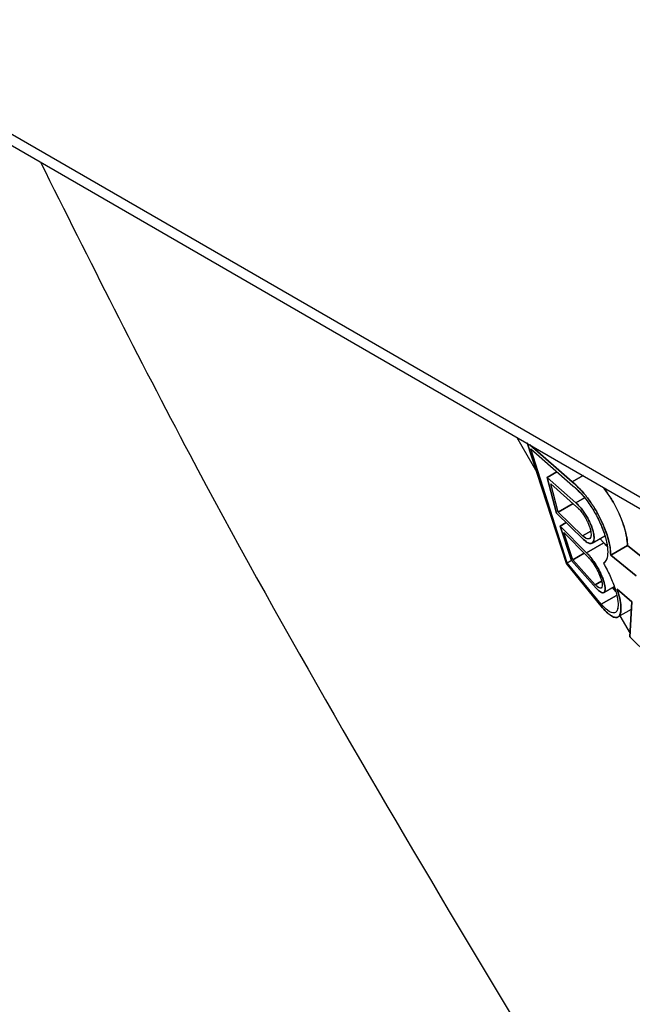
# Model space of a CAD drawing. Header units: inches. Extents: x 0.6 to 33.8, y 0 to 21.7.
# Tile 141 of 204: x 28.379 to 28.58, y 12.554 to 12.876. Entities that reach past the tile are written whole.
import ezdxf

# ---------------------------------------------------------------- set-up
doc = ezdxf.new("R2010")
doc.units = ezdxf.units.IN
doc.header["$MEASUREMENT"] = 0

msp = doc.modelspace()

# ---------------------------------------------------------------- linework, layer by layer
at = {"color": 7, "linetype": 'Continuous'}
for p, q in [((27.21681, 13.50779), (28.90776, 12.53163)), ((27.22444, 13.49962), (28.91539, 12.52346)), ((28.54173, 12.73916), (28.54828, 12.72781)), ((28.54515, 12.73742), (28.55803, 12.69791)), ((28.55803, 12.69791), (28.54515, 12.73742)), ((28.55992, 12.72459), (28.54597, 12.73672)), ((28.54597, 12.73672), (28.55992, 12.72459)), ((28.54635, 12.73536), (28.56013, 12.72333)), ((28.55827, 12.69804), (28.54635, 12.73536)), ((28.55827, 12.69804), (28.54635, 12.73536)), ((28.54635, 12.73536), (28.56013, 12.72333)), ((28.54706, 12.73577), (28.54733, 12.73593)), ((28.54733, 12.73593), (28.54706, 12.73577)), ((28.5549, 12.72789), (28.55172, 12.72606)), ((28.55172, 12.72606), (28.5549, 12.72789)), ((28.55172, 12.72606), (28.5611, 12.7177)), ((28.5547, 12.71436), (28.55172, 12.72606)), ((28.5611, 12.7177), (28.55172, 12.72606)), ((28.55172, 12.72606), (28.5547, 12.71436)), ((28.55524, 12.71467), (28.55291, 12.72399)), ((28.55291, 12.72399), (28.56134, 12.71645)), ((28.55524, 12.71467), (28.55291, 12.72399)), ((28.55291, 12.72399), (28.56134, 12.71645)), ((28.56344, 12.72663), (28.55992, 12.72459)), ((28.55992, 12.72459), (28.56344, 12.72663)), ((28.56084, 12.72375), (28.56084, 12.72375)), ((28.56084, 12.72375), (28.56084, 12.72375)), ((28.55524, 12.71467), (28.56016, 12.71751)), ((28.56016, 12.71751), (28.55529, 12.7147)), ((28.5611, 12.7177), (28.56392, 12.71933)), ((28.56392, 12.71933), (28.5611, 12.7177)), ((28.5547, 12.71436), (28.55478, 12.71441)), ((28.55478, 12.71441), (28.5547, 12.71436)), ((28.56358, 12.7057), (28.5547, 12.71436)), ((28.5547, 12.71436), (28.56358, 12.7057)), ((28.5633, 12.70692), (28.55524, 12.71467)), ((28.5633, 12.70692), (28.55524, 12.71467)), ((28.55789, 12.71125), (28.55594, 12.71012)), ((28.55594, 12.71012), (28.55789, 12.71125)), ((28.55594, 12.71012), (28.56461, 12.70135)), ((28.55967, 12.69885), (28.55594, 12.71012)), ((28.56461, 12.70135), (28.55594, 12.71012)), ((28.55594, 12.71012), (28.55967, 12.69885)), ((28.55713, 12.70805), (28.56491, 12.70015)), ((28.56005, 12.69907), (28.55713, 12.70805)), ((28.55713, 12.70805), (28.56491, 12.70015)), ((28.56005, 12.69907), (28.55713, 12.70805)), ((28.5633, 12.70692), (28.56595, 12.70845)), ((28.56595, 12.70845), (28.5633, 12.70692)), ((28.56461, 12.70135), (28.57025, 12.70461)), ((28.57025, 12.70461), (28.56461, 12.70135)), ((28.56639, 12.70455), (28.57053, 12.70694)), ((28.57025, 12.70461), (28.5689, 12.706)), ((28.5689, 12.706), (28.57025, 12.70461)), ((28.578, 12.70372), (28.57252, 12.70056)), ((28.57258, 12.70059), (28.578, 12.70372)), ((28.578, 12.70372), (28.58243, 12.70013)), ((28.58243, 12.70013), (28.578, 12.70372)), ((28.55967, 12.69885), (28.55827, 12.69804)), ((28.55827, 12.69804), (28.55967, 12.69885)), ((28.56778, 12.68976), (28.55967, 12.69885)), ((28.55967, 12.69885), (28.56778, 12.68976)), ((28.56005, 12.69907), (28.56382, 12.70125)), ((28.56382, 12.70125), (28.56005, 12.69907)), ((28.56743, 12.69093), (28.56005, 12.69907)), ((28.56743, 12.69093), (28.56005, 12.69907)), ((28.58088, 12.69387), (28.57252, 12.70056)), ((28.57252, 12.70056), (28.58088, 12.69387)), ((28.55803, 12.69791), (28.55827, 12.69804)), ((28.55827, 12.69804), (28.55803, 12.69791)), ((28.55803, 12.69791), (28.5698, 12.68335)), ((28.5698, 12.68335), (28.55803, 12.69791)), ((28.56942, 12.68451), (28.55827, 12.69804)), ((28.56942, 12.68451), (28.55827, 12.69804)), ((28.56743, 12.69093), (28.56952, 12.69214)), ((28.56952, 12.69214), (28.56743, 12.69093)), ((28.57024, 12.6884), (28.57363, 12.69035)), ((28.57415, 12.68866), (28.57308, 12.69004)), ((28.57308, 12.69004), (28.57415, 12.68866)), ((28.57339, 12.69022), (28.57394, 12.68954)), ((28.57339, 12.69022), (28.57394, 12.68954)), ((28.57462, 12.68952), (28.57947, 12.68527)), ((28.57947, 12.68527), (28.57462, 12.68952)), ((28.56942, 12.68451), (28.57445, 12.68741)), ((28.57445, 12.68741), (28.56942, 12.68451)), ((28.57947, 12.68527), (28.57876, 12.67382)), ((28.57876, 12.67382), (28.57947, 12.68527)), ((28.57032, 12.68365), (28.57032, 12.68365)), ((28.57032, 12.68365), (28.57032, 12.68365)), ((28.57489, 12.68036), (28.57932, 12.68293)), ((28.57548, 12.68071), (28.57883, 12.67491)), ((28.57876, 12.67382), (28.57905, 12.67399)), ((28.57876, 12.67382), (28.58491, 12.66784)), ((28.58491, 12.66784), (28.57876, 12.67382))]:
    msp.add_line(p, q, dxfattribs=at)
for centre, major_axis, ratio, start_param, end_param in [((38.52176, -6.72322), (-14.19442, 20.6824), 0.234479, 5.737408, 5.916607), ((38.48171, -6.76791), (-14.12452, 20.70148), 0.234802, 5.739571, 5.918885)]:
    msp.add_ellipse(centre, major_axis=major_axis, ratio=ratio, start_param=start_param, end_param=end_param, dxfattribs=at)
for points, knots in [([(28.38569, 12.82924), (28.40175, 12.79721), (28.44523, 12.71048), (28.52496, 12.57374), (28.60711, 12.43976), (28.65897, 12.35891), (28.6778, 12.32955)], [0, 0, 0, 0, 0.185486, 0.502224, 0.819256, 1, 1, 1, 1]), ([(28.55992, 12.72459), (28.5607, 12.72392), (28.56224, 12.72256), (28.56461, 12.71981), (28.56683, 12.71668), (28.56881, 12.71328), (28.57044, 12.70978), (28.57163, 12.70636), (28.57239, 12.70316), (28.57247, 12.70143), (28.57252, 12.70056)], [0, 0, 0, 0, 0.1249995, 0.2494326, 0.3735819, 0.4977324, 0.6221688, 0.7471737, 0.8730264, 1, 1, 1, 1]), ([(28.57252, 12.70056), (28.57248, 12.70141), (28.57239, 12.70309), (28.57165, 12.70625), (28.57048, 12.70967), (28.56883, 12.71321), (28.56686, 12.71664), (28.56462, 12.71979), (28.56224, 12.72256), (28.56069, 12.72392), (28.55992, 12.72459)], [0, 0, 0, 0, 0.1238341, 0.2474772, 0.3739415, 0.500801, 0.6244565, 0.7491611, 0.8763651, 1, 1, 1, 1]), ([(28.56013, 12.72333), (28.56105, 12.7225), (28.56292, 12.7208), (28.56572, 12.71717), (28.56818, 12.71308), (28.57008, 12.70883), (28.57125, 12.70485), (28.57163, 12.70152), (28.57131, 12.69903), (28.57054, 12.69831), (28.57016, 12.69796)], [0, 0, 0, 0, 0.12421, 0.251046, 0.373691, 0.499852, 0.625672, 0.748578, 0.875701, 1, 1, 1, 1]), ([(28.56013, 12.72333), (28.56107, 12.72248), (28.56294, 12.72079), (28.56574, 12.71715), (28.56818, 12.71309), (28.57007, 12.70886), (28.57124, 12.70488), (28.57163, 12.70157), (28.57132, 12.69905), (28.57055, 12.69833), (28.57016, 12.69796)], [0, 0, 0, 0, 0.126024, 0.250601, 0.374334, 0.498538, 0.623973, 0.748031, 0.871134, 1, 1, 1, 1]), ([(28.57007, 12.7228), (28.57081, 12.72179), (28.5723, 12.71977), (28.57426, 12.71633), (28.57591, 12.7128), (28.5771, 12.70939), (28.57785, 12.70624), (28.57795, 12.70456), (28.578, 12.70372)], [0, 0, 0, 0, 0.1644, 0.329892, 0.499585, 0.668856, 0.834251, 1, 1, 1, 1]), ([(28.578, 12.70372), (28.57794, 12.70459), (28.57784, 12.70631), (28.57707, 12.7095), (28.57587, 12.71291), (28.57423, 12.71641), (28.57228, 12.7198), (28.5708, 12.72181), (28.57008, 12.7228)], [0, 0, 0, 0, 0.170039, 0.338487, 0.505736, 0.672187, 0.838247, 1, 1, 1, 1]), ([(28.5611, 12.7177), (28.56143, 12.7174), (28.56207, 12.71682), (28.56305, 12.71567), (28.56397, 12.7144), (28.56482, 12.71303), (28.56557, 12.71161), (28.5662, 12.71018), (28.56667, 12.70877), (28.56704, 12.70716), (28.5671, 12.70585), (28.56682, 12.70493), (28.56635, 12.70443), (28.56578, 12.70438), (28.56535, 12.70451), (28.56523, 12.70456), (28.56519, 12.70458), (28.56471, 12.70478), (28.56414, 12.70524), (28.56358, 12.7057)], [0, 0, 0, 0, 0.064464, 0.127498, 0.189244, 0.249851, 0.31047, 0.372226, 0.435267, 0.49973, 0.610778, 0.67686, 0.749879, 0.840793, 0.865114, 0.871961, 0.874055, 0.875263, 1, 1, 1, 1]), ([(28.56358, 12.7057), (28.56413, 12.70526), (28.56525, 12.70436), (28.56645, 12.70436), (28.5671, 12.70538), (28.56706, 12.70706), (28.56668, 12.70874), (28.56621, 12.71012), (28.56559, 12.71157), (28.56482, 12.71303), (28.56395, 12.71443), (28.56302, 12.71571), (28.56205, 12.71684), (28.56142, 12.71741), (28.5611, 12.7177)], [0, 0, 0, 0, 0.12487, 0.249952, 0.374544, 0.499674, 0.562077, 0.62447, 0.687063, 0.749847, 0.812173, 0.874842, 0.937223, 1, 1, 1, 1]), ([(28.56134, 12.71645), (28.56159, 12.71622), (28.5621, 12.71575), (28.56288, 12.71484), (28.56361, 12.71383), (28.56428, 12.71273), (28.56489, 12.71159), (28.56554, 12.71008), (28.56607, 12.70829), (28.56611, 12.70677), (28.56572, 12.70603), (28.56515, 12.70586), (28.56439, 12.70604), (28.56371, 12.70659), (28.5633, 12.70692)], [0, 0, 0, 0, 0.064772, 0.12794, 0.189649, 0.250128, 0.311853, 0.37472, 0.496451, 0.623851, 0.729205, 0.811597, 0.885501, 1, 1, 1, 1]), ([(28.56134, 12.71645), (28.56158, 12.71623), (28.56208, 12.71577), (28.56285, 12.71487), (28.56359, 12.71386), (28.56428, 12.71274), (28.56489, 12.71158), (28.56539, 12.71043), (28.56576, 12.70933), (28.56607, 12.708), (28.56611, 12.70667), (28.56559, 12.70586), (28.56464, 12.70586), (28.56375, 12.70657), (28.5633, 12.70692)], [0, 0, 0, 0, 0.062777, 0.125157, 0.187712, 0.250145, 0.312802, 0.375517, 0.437879, 0.500319, 0.625457, 0.750065, 0.875139, 1, 1, 1, 1]), ([(28.57025, 12.70461), (28.57054, 12.70432), (28.57088, 12.70398), (28.57125, 12.70351), (28.5713, 12.70344)], [0, 0, 0, 0, 0.8434067, 1, 1, 1, 1]), ([(28.5713, 12.70344), (28.57126, 12.7035), (28.57089, 12.70397), (28.57055, 12.70431), (28.57025, 12.70461)], [0, 0, 0, 0, 0.125756, 1, 1, 1, 1]), ([(28.56778, 12.68976), (28.56828, 12.68928), (28.56929, 12.68833), (28.57029, 12.68821), (28.57076, 12.68909), (28.57061, 12.69066), (28.57016, 12.69228), (28.56965, 12.69364), (28.569, 12.69508), (28.56822, 12.69655), (28.56735, 12.69798), (28.56643, 12.69929), (28.56549, 12.70046), (28.56491, 12.70105), (28.56461, 12.70135)], [0, 0, 0, 0, 0.124962, 0.250256, 0.374806, 0.500185, 0.562534, 0.624723, 0.687345, 0.75012, 0.812281, 0.874928, 0.937129, 1, 1, 1, 1]), ([(28.56461, 12.70135), (28.56492, 12.70104), (28.56552, 12.70043), (28.56647, 12.69924), (28.56737, 12.69794), (28.56821, 12.69656), (28.56897, 12.69514), (28.56963, 12.69371), (28.57014, 12.69232), (28.57061, 12.69067), (28.57076, 12.68909), (28.57034, 12.6883), (28.56976, 12.6883), (28.56939, 12.68845), (28.56886, 12.68873), (28.56829, 12.68927), (28.56778, 12.68976)], [0, 0, 0, 0, 0.064993, 0.128119, 0.189616, 0.249739, 0.30983, 0.371332, 0.434493, 0.499544, 0.624879, 0.749382, 0.833195, 0.859402, 0.875086, 1, 1, 1, 1]), ([(28.56491, 12.70015), (28.56515, 12.69991), (28.56561, 12.69944), (28.56635, 12.69851), (28.56707, 12.69747), (28.56777, 12.69633), (28.56839, 12.69516), (28.56891, 12.69401), (28.56932, 12.69294), (28.56968, 12.69165), (28.56981, 12.69041), (28.56944, 12.68972), (28.56864, 12.6898), (28.56783, 12.69056), (28.56743, 12.69093)], [0, 0, 0, 0, 0.062875, 0.12507, 0.187618, 0.24987, 0.312526, 0.375259, 0.437414, 0.499805, 0.625196, 0.749767, 0.875049, 1, 1, 1, 1]), ([(28.56491, 12.70015), (28.56515, 12.6999), (28.56563, 12.69941), (28.56638, 12.69847), (28.5671, 12.69743), (28.56777, 12.69632), (28.56838, 12.69518), (28.56907, 12.69367), (28.56965, 12.69192), (28.5698, 12.69051), (28.56954, 12.68986), (28.56907, 12.68975), (28.56841, 12.69), (28.5678, 12.69058), (28.56743, 12.69093)], [0, 0, 0, 0, 0.06521, 0.128399, 0.189813, 0.249846, 0.311294, 0.374134, 0.495469, 0.622982, 0.726646, 0.811555, 0.885084, 1, 1, 1, 1]), ([(28.57016, 12.69796), (28.57092, 12.69654), (28.57247, 12.69367), (28.57402, 12.68953), (28.57488, 12.68599), (28.57498, 12.68335), (28.5744, 12.68184), (28.57322, 12.68152), (28.57158, 12.6823), (28.57014, 12.68378), (28.56942, 12.68451)], [0, 0, 0, 0, 0.123937, 0.250494, 0.372935, 0.499256, 0.62528, 0.748187, 0.875448, 1, 1, 1, 1]), ([(28.57016, 12.69796), (28.57092, 12.69654), (28.57247, 12.69368), (28.57402, 12.68955), (28.57488, 12.68601), (28.57498, 12.68336), (28.5744, 12.68184), (28.57323, 12.68151), (28.57158, 12.6823), (28.57014, 12.68378), (28.56942, 12.68451)], [0, 0, 0, 0, 0.123987, 0.250449, 0.370506, 0.499201, 0.625155, 0.747995, 0.875577, 1, 1, 1, 1]), ([(28.57462, 12.68952), (28.57493, 12.68848), (28.57556, 12.68636), (28.5759, 12.68381), (28.57583, 12.6818), (28.57531, 12.68054), (28.57439, 12.68007), (28.57312, 12.68039), (28.57158, 12.68146), (28.57036, 12.68276), (28.5698, 12.68335)], [0, 0, 0, 0, 0.120806, 0.247061, 0.366266, 0.500244, 0.622337, 0.748704, 0.885972, 1, 1, 1, 1]), ([(28.5698, 12.68335), (28.57041, 12.68271), (28.57163, 12.68142), (28.57315, 12.68039), (28.57439, 12.68006), (28.57529, 12.68054), (28.57583, 12.68176), (28.5759, 12.68376), (28.57556, 12.68634), (28.57493, 12.68847), (28.57462, 12.68952)], [0, 0, 0, 0, 0.12392, 0.251281, 0.376212, 0.499755, 0.627551, 0.752933, 0.87748, 1, 1, 1, 1])]:
    msp.add_open_spline(points, degree=3, knots=knots, dxfattribs=at)

doc.saveas('drawing.dxf')
